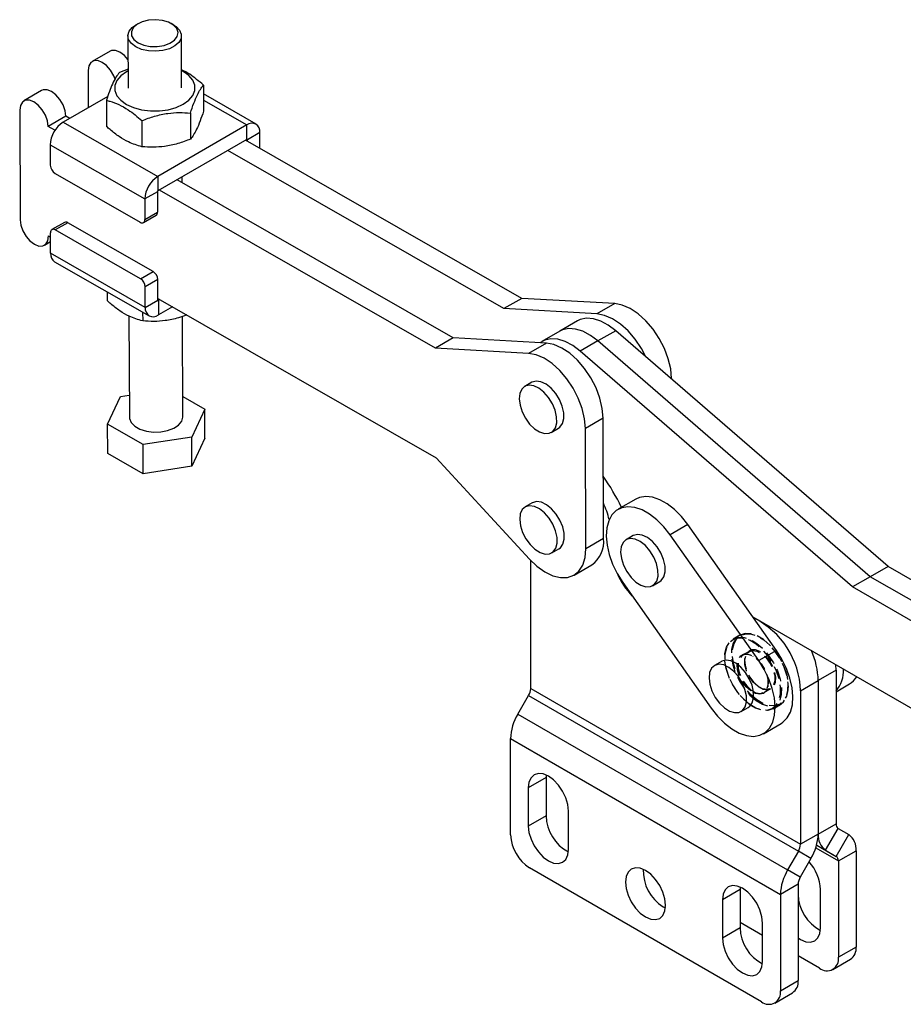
# Model space of a CAD drawing. Extents: x 74 to 804, y 24 to 525.
# Tile 21 of 22: x 501 to 677, y 328 to 525. Entities that reach past the tile are written whole.
import ezdxf

# ---------------------------------------------------------------- set-up
doc = ezdxf.new("R2010")
doc.units = 0
doc.header["$LTSCALE"] = 2
doc.linetypes.add('HIDDEN', pattern=[1.905, 1.27, -0.635])
doc.layers.get('0').update_dxf_attribs({"linetype": 'CONTINUOUS'})

msp = doc.modelspace()

# ---------------------------------------------------------------- linework, layer by layer
at = {"color": 7, "linetype": 'CONTINUOUS'}
for p, q in [((524.523535, 523.738038), (524.049971, 523.459643)), ((531.644202, 523.489233), (531.16849, 523.763927)), ((522.522183, 521.301412), (522.562567, 510.935358)), ((533.229155, 510.976915), (533.188764, 521.342974)), ((518.958291, 518.288451), (515.422757, 516.247431)), ((514.594199, 514.40131), (514.62295, 507.021566)), ((522.548033, 514.666275), (520.823321, 514.055835)), ((505.334699, 510.423719), (501.799165, 508.382699)), ((537.565934, 511.52134), (537.586171, 506.325726)), ((518.497567, 509.258329), (509.633097, 504.140979)), ((518.233178, 508.493978), (518.253422, 503.298359)), ((548.046327, 503.768114), (537.572793, 509.759822)), ((500.970607, 506.536578), (501.055632, 484.713293)), ((534.97579, 505.959483), (534.996028, 500.763868)), ((510.162937, 505.341453), (506.627403, 503.300433)), ((509.633097, 504.140979), (528.489084, 493.35384)), ((510.941277, 504.896175), (510.162937, 505.341453)), ((525.309416, 504.445803), (525.329653, 499.250189)), ((507.995721, 502.517641), (506.627403, 503.300433)), ((546.213894, 503.586155), (528.489084, 493.35384)), ((546.225161, 500.694564), (546.213894, 503.586155)), ((548.818307, 502.082203), (546.319863, 500.639882)), ((548.83079, 498.878847), (548.818307, 502.082203)), ((546.225161, 500.694564), (528.500351, 490.462249)), ((600.960247, 469.056594), (545.942319, 500.531283)), ((546.321135, 500.31457), (546.319863, 500.639882)), ((507.052061, 499.643531), (525.908048, 488.856392)), ((507.052061, 499.643531), (507.067999, 495.55167)), ((597.424713, 467.015574), (542.406785, 498.490262)), ((508.015053, 493.921148), (524.985446, 484.212712)), ((528.489084, 493.35384), (528.500351, 490.462249)), ((587.336656, 461.191862), (532.318727, 492.666551)), ((533.302687, 492.103649), (533.29829, 493.232041)), ((528.406492, 490.298713), (525.908048, 488.856392)), ((528.406492, 490.298713), (528.422437, 486.20684)), ((583.801122, 459.150842), (528.783193, 490.625531)), ((525.908048, 488.856392), (525.923993, 484.764519)), ((525.647805, 484.149147), (528.146249, 485.591468)), ((525.923993, 484.764519), (528.422437, 486.20684)), ((509.894922, 484.188046), (507.396478, 482.745725)), ((510.557287, 484.124476), (508.058843, 482.682155)), ((525.02923, 472.973724), (508.058843, 482.682155)), ((527.527674, 474.416045), (510.557287, 484.124476)), ((506.712427, 481.477147), (507.123752, 481.241836)), ((507.136235, 478.038484), (507.120296, 482.130344)), ((505.883869, 479.631023), (507.127235, 480.348802)), ((525.992222, 467.251337), (507.136235, 478.038484)), ((507.908222, 476.352564), (526.764209, 465.565422)), ((525.02923, 472.973724), (527.527674, 474.416045)), ((528.474728, 472.785523), (525.976284, 471.343202)), ((528.490666, 468.693658), (528.474728, 472.785523)), ((525.992222, 467.251337), (525.976284, 471.343202)), ((518.381752, 470.360862), (518.388615, 468.599338)), ((525.992222, 467.251337), (528.490666, 468.693658)), ((528.489402, 469.01896), (583.886147, 437.327556)), ((528.868218, 468.802249), (528.585375, 468.638968)), ((528.585375, 468.638968), (528.596643, 465.747381)), ((600.960247, 469.056594), (597.424713, 467.015574)), ((619.483704, 468.002566), (600.960247, 469.056594)), ((531.389681, 467.359768), (528.596643, 465.747381)), ((615.948169, 465.961546), (597.424713, 467.015574)), ((619.483704, 468.002566), (615.948169, 465.961546)), ((522.739528, 465.514627), (522.817647, 445.465501)), ((525.457984, 466.312687), (525.464846, 464.551164)), ((533.484227, 445.507061), (533.406466, 465.466255)), ((612.065986, 464.568193), (608.530452, 462.527173)), ((587.336656, 461.191862), (583.801122, 459.150842)), ((605.860112, 460.137834), (587.336656, 461.191862)), ((608.530452, 462.527173), (604.994919, 460.486153)), ((619.670883, 462.613051), (616.135349, 460.57203)), ((673.924653, 415.672905), (619.670883, 462.613051)), ((602.324578, 458.096814), (583.801122, 459.150842)), ((605.860112, 460.137834), (602.324578, 458.096814)), ((616.135349, 460.57203), (612.599816, 458.53101)), ((670.389119, 413.631885), (616.135349, 460.57203)), ((666.853585, 411.590865), (612.599816, 458.53101)), ((630.790359, 452.992525), (630.790017, 453.080295)), ((602.971478, 452.341918), (601.557265, 451.52551)), ((518.484722, 443.972256), (521.074266, 449.534203)), ((521.074266, 449.534203), (522.80074, 449.80462)), ((533.468718, 449.487651), (537.817152, 447.000307)), ((537.817152, 447.000307), (535.227608, 441.43836)), ((537.83968, 441.217139), (537.817152, 447.000307)), ((617.166425, 445.215564), (613.630891, 443.174543)), ((617.259953, 421.209939), (617.166425, 445.215564)), ((525.561393, 439.924335), (518.484722, 443.972256)), ((518.507257, 438.189085), (518.484722, 443.972256)), ((606.848501, 442.359828), (608.262714, 443.176236)), ((613.724419, 419.168919), (613.630891, 443.174543)), ((535.227608, 441.43836), (525.561393, 439.924335)), ((535.250143, 435.655189), (535.227608, 441.43836)), ((537.83968, 441.217139), (535.250143, 435.655189)), ((525.583928, 434.141163), (525.561393, 439.924335)), ((525.583928, 434.141163), (518.507257, 438.189085)), ((583.886147, 437.327556), (602.48413, 417.145117)), ((535.250143, 435.655189), (525.583928, 434.141163)), ((603.065005, 428.336297), (601.650792, 427.519889)), ((623.672403, 429.086322), (620.136869, 427.045302)), ((634.068051, 424.01161), (630.532517, 421.97059)), ((651.687963, 398.965612), (634.068051, 424.01161)), ((623.157456, 421.812923), (621.743243, 420.996516)), ((648.152428, 396.924591), (630.532517, 421.97059)), ((617.259953, 421.209939), (613.724419, 419.168919)), ((606.942029, 418.354207), (608.356242, 419.170615)), ((602.740776, 391.367604), (602.740776, 416.872705)), ((611.37683, 413.938236), (614.912364, 415.979256)), ((673.924653, 415.672905), (670.389119, 413.631885)), ((701.082087, 399.995423), (673.924653, 415.672905)), ((621.073633, 412.489577), (638.693545, 387.443577)), ((627.03448, 411.830833), (628.448692, 412.647241)), ((670.389119, 413.631885), (666.853585, 411.590865)), ((697.800811, 397.807623), (670.389119, 413.631885)), ((695.46413, 395.074527), (666.853585, 411.590865)), ((646.996357, 405.634541), (693.910907, 378.551636)), ((651.687963, 398.965612), (648.152428, 396.924591)), ((640.777366, 396.766925), (639.363153, 395.950518)), ((663.551959, 394.987157), (663.49616, 396.109508)), ((663.551959, 394.987157), (660.016425, 392.946137)), ((663.551959, 394.987157), (663.551959, 364.426136)), ((656.480891, 390.905117), (660.016425, 392.946137)), ((660.016425, 392.946137), (660.016425, 362.385116)), ((663.551959, 390.718042), (666.248317, 392.274616)), ((602.740776, 391.367604), (656.480891, 360.344096)), ((656.480891, 390.905117), (656.480891, 360.344096)), ((600.183585, 386.261975), (602.326562, 389.97372)), ((602.326562, 389.97372), (656.066677, 358.950212)), ((600.183585, 386.261975), (653.9237, 355.238467)), ((644.654391, 386.784835), (646.068604, 387.601242)), ((649.089191, 382.368864), (652.624725, 384.409884)), ((598.733837, 381.383382), (652.473952, 350.359874)), ((598.733837, 362.205598), (598.733837, 381.383382)), ((605.804905, 373.637169), (602.26937, 371.596149)), ((605.82992, 374.13895), (605.804905, 373.637169)), ((605.804905, 373.637169), (605.804905, 366.016121)), ((602.26937, 371.596149), (602.26937, 363.975101)), ((610.283247, 359.348788), (610.283247, 366.969836)), ((605.804905, 366.016121), (602.26937, 363.975101)), ((660.016425, 362.385116), (663.551959, 364.426136)), ((661.466172, 359.180366), (663.966172, 363.510493)), ((663.966172, 363.510493), (666.109149, 362.272977)), ((660.016425, 362.385116), (656.480891, 360.344096)), ((663.60915, 357.94285), (666.109149, 362.272977)), ((656.066677, 358.950212), (653.9237, 355.238467)), ((658.566677, 357.506524), (656.066677, 358.950212)), ((661.466172, 359.180366), (663.60915, 357.94285)), ((664.023363, 357.027207), (667.558897, 359.068228)), ((667.558897, 359.068228), (667.558897, 339.890443)), ((658.566677, 357.506524), (656.4237, 353.794778)), ((664.023363, 357.027207), (664.023363, 337.849423)), ((648.702715, 329.004293), (602.505073, 355.673624)), ((656.4237, 353.794778), (653.9237, 355.238467)), ((644.460077, 351.322013), (640.924542, 349.280993)), ((644.485091, 351.823794), (644.460077, 351.322013)), ((644.460077, 351.322013), (644.460077, 343.700966)), ((656.009486, 352.400894), (652.473952, 350.359874)), ((656.009486, 352.400894), (656.009486, 333.22311)), ((660.487829, 343.700967), (660.487829, 351.322014)), ((640.924542, 349.280993), (640.924542, 341.659945)), ((652.473952, 350.359874), (652.473952, 331.18209)), ((629.139428, 347.918324), (629.585818, 347.689431)), ((644.460077, 343.700966), (640.924542, 341.659945)), ((648.93842, 342.20289), (644.460075, 344.788184)), ((648.938418, 337.033633), (648.938418, 344.654681)), ((667.558897, 339.890443), (664.023363, 337.849423)), ((660.252127, 335.671626), (656.009488, 338.12085)), ((662.918579, 335.407582), (666.454113, 337.448603)), ((652.473952, 331.18209), (656.009486, 333.22311)), ((651.369167, 328.740249), (654.904701, 330.781269))]:
    msp.add_line(p, q, dxfattribs=at)
at = {"color": 8, "linetype": 'CONTINUOUS'}
for p, q in [((537.577597, 508.526812), (546.213894, 503.586155)), ((546.224717, 500.694306), (546.319863, 500.639882)), ((528.585375, 468.638968), (528.490671, 468.693144)), ((630.790017, 453.080295), (630.729374, 453.045287)), ((659.526579, 359.623146), (664.023363, 357.027207)), ((659.70188, 360.198468), (663.60915, 357.94285)), ((659.701975, 360.198816), (661.466172, 359.180366))]:
    msp.add_line(p, q, dxfattribs=at)
at = {"color": 7, "linetype": 'HIDDEN'}
for p, q in [((644.373058, 401.969902), (643.053126, 401.207921)), ((648.467918, 401.518873), (648.373651, 401.573308)), ((646.239574, 398.736654), (644.919641, 397.974673)), ((641.395947, 397.545166), (641.395944, 397.436312)), ((645.355746, 396.892039), (645.355744, 396.783185)), ((647.05329, 397.763156), (646.959026, 397.817589)), ((650.06979, 392.429007), (650.069789, 392.537863)), ((648.372243, 391.557888), (648.46651, 391.503451)), ((649.185959, 390.58439), (650.505892, 391.346371)), ((654.029586, 391.775883), (654.029588, 391.884736)), ((646.957614, 387.802173), (647.051882, 387.747736)), ((651.052475, 387.351142), (652.372407, 388.113123))]:
    msp.add_line(p, q, dxfattribs=at)
at = {"color": 7, "linetype": 'CONTINUOUS', "flags": 128}
for points in [[(524.553724, 519.962709), (525.67301, 519.490954), (526.986025, 519.230396), (528.376114, 519.204177), (529.719747, 519.414626), (530.89754, 519.84306), (531.804847, 520.451395), (532.361044, 521.185578), (532.516717, 521.980375), (532.258026, 522.76517), (531.607959, 523.470232), (530.624282, 524.032908), (529.394391, 524.403197), (528.027574, 524.548211), (526.645274, 524.45505), (525.370316, 524.132), (524.315992, 523.607763), (523.57597, 522.928928), (523.216021, 522.155791), (523.268112, 521.357073), (523.727622, 520.603732), (524.553724, 519.962709)], [(524.084469, 519.144971), (523.206794, 519.807737), (522.673882, 520.582832), (522.525265, 521.412753), (522.771965, 522.235963), (523.395689, 522.991399), (524.049971, 523.459643)], [(531.644202, 523.489233), (532.104895, 523.18539), (532.816821, 522.459704), (533.160785, 521.649651), (533.111285, 520.815311), (532.671977, 520.018567), (531.875459, 519.318504), (530.780789, 518.767051), (529.469165, 518.405105), (528.03786, 518.259502), (526.593031, 518.341038), (525.241833, 518.643681), (524.084469, 519.144971)], [(522.540429, 516.618068), (521.820026, 517.437516), (520.945374, 518.097747), (520.071979, 518.437541), (519.285322, 518.423645), (518.958291, 518.288451)], [(519.973759, 512.720794), (519.703324, 513.398295), (519.074767, 514.480466), (518.284492, 515.396496), (517.40984, 516.056727), (516.536445, 516.396521), (515.749788, 516.382625), (515.126879, 516.016389), (514.728689, 515.333679), (514.594199, 514.40131)], [(522.549215, 514.362053), (522.239062, 514.192284), (521.122124, 513.384473), (520.344847, 512.454893), (519.946208, 511.450167), (519.946197, 510.420666), (520.344821, 509.418009), (521.122082, 508.492489), (522.239003, 507.690506), (523.63959, 507.052271), (525.253602, 506.60979), (527.000111, 506.385258), (528.791532, 506.389928), (530.538041, 506.623562), (532.15206, 507.074457), (533.55266, 507.719989), (534.669597, 508.5278), (535.446875, 509.457371), (535.845514, 510.462105), (535.845525, 511.491606), (535.4469, 512.494256), (534.66964, 513.419783), (533.552712, 514.221771), (533.215802, 514.403611)], [(510.162937, 505.341453), (510.020565, 506.432207), (509.615267, 507.574583), (508.98671, 508.656754), (508.196435, 509.572784), (507.321783, 510.233015), (506.448388, 510.57281), (505.661731, 510.558914), (505.334699, 510.423719)], [(506.627403, 503.300433), (506.485031, 504.391187), (506.079733, 505.533563), (505.451176, 506.615734), (504.660901, 507.531764), (503.786249, 508.191995), (502.912854, 508.531789), (502.126197, 508.517893), (501.503287, 508.151657), (501.105098, 507.468947), (500.970607, 506.536578)], [(501.055632, 484.713293), (501.198004, 483.62253), (501.603302, 482.480159), (502.231859, 481.397984), (503.02214, 480.481953), (503.896786, 479.821727), (504.770181, 479.481932), (505.556838, 479.495828), (506.179747, 479.862061), (506.577937, 480.544775), (506.712427, 481.477147)], [(630.790017, 453.080295), (630.624771, 455.003988), (630.149841, 457.032683), (629.383964, 459.086315), (628.357361, 461.083857), (627.110541, 462.946492), (625.692697, 464.600734), (624.159777, 465.981289), (622.572264, 467.033708), (620.992799, 467.716442), (619.483704, 468.002566)], [(619.670883, 462.613051), (618.185878, 463.730352), (616.684936, 464.532315), (615.220781, 464.990752), (613.844846, 465.089566), (612.605462, 464.825278), (612.065986, 464.568193)], [(625.680994, 457.413124), (624.821827, 459.042837), (623.575007, 460.905471), (622.157163, 462.559714), (620.624242, 463.940269), (619.03673, 464.992687), (617.457265, 465.675421), (615.948169, 465.961546)], [(616.135349, 460.57203), (614.650344, 461.689331), (613.149402, 462.491295), (611.685248, 462.949732), (610.309312, 463.048545), (609.069928, 462.784258), (608.530452, 462.527173)], [(616.135349, 460.57203), (614.650344, 461.689331), (613.149402, 462.491295), (611.685248, 462.949732), (610.309312, 463.048545), (609.069928, 462.784258), (608.530452, 462.527173)], [(612.599816, 458.53101), (611.11481, 459.648311), (609.613868, 460.450275), (608.149714, 460.908711), (606.773778, 461.007525), (605.534394, 460.743238), (604.582443, 460.210537)], [(617.166425, 445.215564), (617.00118, 447.139257), (616.52625, 449.167952), (615.760372, 451.221583), (614.73377, 453.219126), (613.486949, 455.08176), (612.069106, 456.736002), (610.536185, 458.116557), (608.948672, 459.168976), (607.369207, 459.85171), (605.860112, 460.137834)], [(613.630891, 443.174543), (613.465646, 445.098236), (612.990716, 447.126931), (612.224838, 449.180563), (611.198236, 451.178105), (609.951415, 453.04074), (608.533572, 454.694982), (607.000651, 456.075537), (605.413138, 457.127955), (603.833673, 457.810689), (602.324578, 458.096814)], [(601.040529, 446.458622), (601.697418, 445.179819), (602.540125, 444.03176), (603.506152, 443.099588), (604.523851, 442.452442), (605.517746, 442.138319), (606.414124, 442.180507), (607.146504, 442.575882), (607.660569, 443.29513), (607.918193, 444.284894), (607.90027, 445.471772), (607.608129, 446.76774), (607.063435, 448.076684), (606.306588, 449.301523), (605.393719, 450.351418), (604.392531, 451.148494), (603.377277, 451.633655), (602.423255, 451.770903), (601.60122, 451.550062), (600.972138, 450.987511), (600.582666, 450.124972), (600.461688, 449.026415), (600.618178, 447.773326), (601.040529, 446.458622)], [(608.262714, 443.176236), (608.560717, 443.39229), (609.074782, 444.111537), (609.332406, 445.101302), (609.314483, 446.28818), (609.022342, 447.584148), (608.477648, 448.893092), (607.720801, 450.117931), (606.807932, 451.167826), (605.806743, 451.964902), (604.79149, 452.450063), (603.837468, 452.587311), (603.015433, 452.36647), (602.971478, 452.341918)], [(522.817647, 445.465501), (522.845619, 445.15883), (523.18959, 444.348776), (523.901516, 443.623089), (524.9286, 443.035587), (526.194672, 442.629842), (527.605833, 442.435944), (529.05742, 442.468277), (530.441775, 442.724443), (531.656234, 443.185438), (532.610715, 443.817081), (533.234438, 444.572519), (533.481146, 445.395723), (533.484227, 445.507061)], [(634.068051, 424.01161), (632.798753, 425.620681), (631.411623, 427.013529), (629.9539, 428.142716), (628.475226, 428.969791), (627.025952, 429.466587), (625.655431, 429.616189), (624.410338, 429.413504), (623.672403, 429.086322)], [(601.134057, 422.452997), (601.790946, 421.174198), (602.633653, 420.026139), (603.599679, 419.093967), (604.617379, 418.446821), (605.611274, 418.132694), (606.507652, 418.174886), (607.240032, 418.570265), (607.754096, 419.289505), (608.011721, 420.27927), (607.993798, 421.466152), (607.701656, 422.76212), (607.156963, 424.071063), (606.400116, 425.295903), (605.487247, 426.345793), (604.486059, 427.142877), (603.470805, 427.62803), (602.516783, 427.765278), (601.694748, 427.544437), (601.065666, 426.981886), (600.676193, 426.119347), (600.555216, 425.020794), (600.711706, 423.767701), (601.134057, 422.452997)], [(608.356242, 419.170615), (608.654245, 419.386673), (609.168309, 420.105913), (609.425934, 421.095677), (609.408011, 422.282559), (609.115869, 423.578528), (608.571176, 424.887471), (607.814329, 426.11231), (606.90146, 427.162201), (605.900272, 427.959285), (604.885018, 428.444438), (603.930996, 428.581686), (603.108961, 428.360845), (603.065005, 428.336297)], [(630.532517, 421.97059), (629.263219, 423.579661), (627.876089, 424.972508), (626.418366, 426.101695), (624.939692, 426.928771), (623.490418, 427.425567), (622.119897, 427.575169), (620.874804, 427.372484), (619.797537, 426.824407), (618.924781, 425.949611), (618.286258, 424.777877), (617.903711, 423.349117), (617.790167, 421.711978), (617.949493, 419.922214), (618.376263, 418.040772), (619.055944, 416.131725), (619.965391, 414.260081), (621.073633, 412.489577)], [(628.448692, 412.647241), (628.746695, 412.863299), (629.26076, 413.582543), (629.518387, 414.572302), (629.500464, 415.759184), (629.208319, 417.055154), (628.663627, 418.364097), (627.906779, 419.588937), (626.993911, 420.638826), (625.992724, 421.43591), (624.977469, 421.921064), (624.023447, 422.058312), (623.201412, 421.837471), (623.157456, 421.812923)], [(621.226509, 415.929622), (621.883397, 414.650824), (622.726104, 413.502765), (623.692131, 412.570593), (624.70983, 411.923448), (625.703726, 411.60932), (626.600104, 411.651512), (627.332482, 412.046892), (627.846547, 412.766135), (628.104174, 413.755895), (628.086251, 414.942777), (627.794106, 416.238746), (627.249414, 417.547689), (626.492566, 418.772529), (625.579699, 419.822419), (624.578511, 420.619503), (623.563256, 421.104656), (622.609234, 421.241904), (621.787199, 421.021063), (621.158117, 420.458512), (620.768645, 419.595977), (620.647667, 418.49742), (620.804157, 417.244327), (621.226509, 415.929622)], [(602.48413, 417.145117), (603.997732, 415.702016), (605.578922, 414.576605), (607.165308, 413.813294), (608.694296, 413.442194), (610.105554, 413.477958), (611.3434, 413.919163), (612.358989, 414.748411), (613.11225, 415.932972), (613.573459, 417.426116), (613.724419, 419.168919)], [(652.624725, 384.409884), (652.964057, 384.630779), (653.836813, 385.505577), (654.475337, 386.677308), (654.857883, 388.106069), (654.971427, 389.743208), (654.812101, 391.532972), (654.385333, 393.414413), (653.705652, 395.323459), (652.796203, 397.195104), (651.687963, 398.965612)], [(638.846418, 390.883625), (639.503309, 389.604823), (640.346014, 388.456765), (641.312041, 387.524595), (642.329739, 386.87745), (643.323636, 386.563322), (644.220015, 386.605511), (644.952394, 387.000893), (645.466459, 387.720132), (645.724082, 388.709898), (645.706159, 389.89678), (645.414018, 391.192747), (644.869326, 392.50169), (644.112477, 393.726526), (643.199608, 394.776421), (642.19842, 395.573501), (641.183166, 396.058658), (640.229144, 396.195906), (639.407108, 395.975066), (638.778028, 395.412513), (638.388556, 394.549974), (638.267577, 393.451422), (638.424068, 392.198328), (638.846418, 390.883625)], [(638.693545, 387.443577), (639.962843, 385.834503), (641.349969, 384.441658), (642.807692, 383.312473), (644.286368, 382.485397), (645.735644, 381.988599), (647.106161, 381.838998), (648.351256, 382.041684), (649.428523, 382.589758), (650.301279, 383.464557), (650.939803, 384.636288), (651.322349, 386.065049), (651.435893, 387.702188), (651.276567, 389.491952), (650.849799, 391.373392), (650.170118, 393.282439), (649.260669, 395.154084), (648.152428, 396.924591)], [(646.068604, 387.601242), (646.366607, 387.817301), (646.880672, 388.53654), (647.138295, 389.526305), (647.120372, 390.713188), (646.828231, 392.009155), (646.283539, 393.318098), (645.52669, 394.542934), (644.613821, 395.592829), (643.612633, 396.389909), (642.597379, 396.875066), (641.643357, 397.012314), (640.821321, 396.791473), (640.777366, 396.766925)], [(610.283247, 366.969836), (610.146714, 368.246228), (609.746419, 369.593273), (609.109643, 370.919173), (608.279778, 372.13357), (607.313381, 373.153705), (606.276309, 373.910057), (605.239237, 374.351083), (604.27284, 374.446726), (603.442976, 374.19047), (602.806199, 373.599777), (602.405904, 372.714903), (602.26937, 371.596149)], [(602.26937, 363.975101), (602.405904, 362.698709), (602.806199, 361.351666), (603.442976, 360.025765), (604.27284, 358.811368), (605.239237, 357.791233), (606.276309, 357.034881), (607.313381, 356.593855), (608.279778, 356.498212), (609.109643, 356.754468), (609.746419, 357.345162), (610.146714, 358.230034), (610.283247, 359.348788)], [(625.603894, 345.877303), (626.640967, 345.436277), (627.607364, 345.340634), (628.437229, 345.59689), (629.074004, 346.187584), (629.474301, 347.072456), (629.610832, 348.191211), (629.474301, 349.467602), (629.074004, 350.814648), (628.437229, 352.140548), (627.607364, 353.354944), (626.640967, 354.37508), (625.603894, 355.131432), (624.566822, 355.572458), (623.600425, 355.668101), (622.77056, 355.411846), (622.133785, 354.821152), (621.73349, 353.936277), (621.596957, 352.817523), (621.73349, 351.541131), (622.133785, 350.194088), (622.77056, 348.868188), (623.600425, 347.653791), (624.566822, 346.633656), (625.603894, 345.877303)], [(648.938418, 344.654681), (648.801883, 345.931074), (648.40159, 347.278118), (647.764814, 348.604017), (646.93495, 349.818414), (645.968551, 350.83855), (644.931478, 351.594903), (643.894406, 352.035929), (642.92801, 352.131571), (642.098146, 351.875315), (641.46137, 351.284621), (641.061074, 350.399748), (640.924542, 349.280993)], [(656.009488, 341.691326), (656.48089, 341.38706), (657.517962, 340.946034), (658.484361, 340.850389), (659.314226, 341.106646), (659.951001, 341.69734), (660.351295, 342.582213), (660.487829, 343.700967)], [(640.924542, 341.659945), (641.061074, 340.383554), (641.46137, 339.03651), (642.098146, 337.710611), (642.92801, 336.496213), (643.894406, 335.476079), (644.931478, 334.719726), (645.968551, 334.278701), (646.93495, 334.183056), (647.764814, 334.439313), (648.40159, 335.030007), (648.801883, 335.91488), (648.938418, 337.033633)]]:
    msp.add_lwpolyline(points, dxfattribs=at)
at = {"color": 7, "linetype": 'HIDDEN', "flags": 128}
for points in [[(647.647187, 388.981988), (648.913752, 388.226805), (650.153186, 387.813345), (651.303338, 387.762333), (652.306542, 388.076328), (653.112485, 388.739591), (653.680758, 389.718856), (653.982866, 390.965018), (654.003655, 392.4156), (653.742088, 393.997851), (653.21128, 395.632433), (652.437847, 397.23739), (651.460571, 398.732232), (650.328457, 400.042008), (649.098278, 401.101039), (647.831716, 401.856216), (646.592279, 402.26968), (645.442127, 402.320691), (644.438923, 402.006696), (643.632981, 401.343434), (643.064708, 400.364168), (642.762599, 399.118007), (642.74181, 397.667425), (643.003377, 396.085174), (643.534185, 394.450589), (644.307618, 392.845637), (645.284895, 391.350793), (646.417008, 390.041017), (647.647187, 388.981988)], [(647.753561, 389.137406), (646.543883, 390.178786), (645.430641, 391.466731), (644.469654, 392.93666), (643.70911, 394.514866), (643.187146, 396.122208), (642.929938, 397.678091), (642.950383, 399.104492), (643.247455, 400.329887), (643.806259, 401.292828), (644.598771, 401.945037), (645.585249, 402.253802), (646.716235, 402.203639), (647.935013, 401.797067), (649.180467, 401.054474), (650.390144, 400.013094), (651.503387, 398.72515), (652.464377, 397.255219), (653.22492, 395.677014), (653.746881, 394.069671), (654.004089, 392.513788), (653.983644, 391.087387), (653.686572, 389.861992), (653.127772, 388.899048), (652.33526, 388.246843), (651.348778, 387.938079), (650.217792, 387.988241), (648.999014, 388.394812), (647.753561, 389.137406)], [(646.245066, 388.26657), (647.490519, 387.523976), (648.709297, 387.117405), (649.840283, 387.067244), (650.826765, 387.376007), (651.619277, 388.028212), (652.178078, 388.991157), (652.47515, 390.216552), (652.495594, 391.642953), (652.238386, 393.198836), (651.716426, 394.806178), (650.955882, 396.384384), (649.994892, 397.854315), (648.88165, 399.142258), (647.671972, 400.183638), (646.426519, 400.926232), (645.207741, 401.332803), (644.076754, 401.382967), (643.090276, 401.074201), (642.297764, 400.421992), (641.73896, 399.459052), (641.441888, 398.233657), (641.421443, 396.807256), (641.678651, 395.251373), (642.200616, 393.64403), (642.961159, 392.065825), (643.922146, 390.595895), (645.035388, 389.30795), (646.245066, 388.26657)], [(646.327254, 388.220007), (645.097076, 389.279036), (643.964962, 390.588812), (642.987686, 392.083656), (642.214252, 393.688609), (641.683444, 395.323193), (641.421877, 396.905444), (641.442666, 398.356026), (641.744775, 399.602188), (642.313048, 400.581453), (643.118991, 401.244716), (644.122194, 401.558711), (645.272347, 401.507699), (646.511784, 401.094235), (647.778346, 400.339058), (649.008524, 399.280027), (650.140638, 397.970251), (651.117915, 396.475409), (651.891348, 394.870453), (652.422156, 393.23587), (652.683723, 391.653619), (652.662934, 390.203037), (652.360825, 388.956876), (651.792552, 387.97761), (650.98661, 387.314348), (649.983406, 387.000353), (648.833253, 387.051364), (647.59382, 387.464824), (646.327254, 388.220007)], [(646.559471, 390.892365), (645.66771, 391.701292), (644.890645, 392.734467), (644.297319, 393.900095), (643.940452, 395.094603), (643.851754, 396.211851), (644.039107, 397.152565), (644.48586, 397.833164), (645.152321, 398.193171), (645.97927, 398.200598), (646.893232, 397.85478), (647.812992, 397.186456), (648.656831, 396.255001), (649.349764, 395.143182), (649.830228, 393.949785), (650.055527, 392.780849), (650.005643, 391.740245), (649.685007, 390.920434), (649.122115, 390.394254), (648.366973, 390.208462), (647.486687, 390.379567), (646.559471, 390.892365)], [(646.665845, 391.047785), (647.609383, 390.534114), (648.498442, 390.387072), (649.24599, 390.621048), (649.778853, 391.213148), (650.04487, 392.105405), (650.018005, 393.210476), (649.700885, 394.420195), (649.124551, 395.616146), (648.345418, 396.681265), (647.439759, 397.511277), (646.496218, 398.024949), (645.607161, 398.171992), (644.859613, 397.938013), (644.326747, 397.345915), (644.06073, 396.453659), (644.087595, 395.348587), (644.404715, 394.138868), (644.981049, 392.942917), (645.760183, 391.877801), (646.665845, 391.047785)], [(648.067966, 391.7632), (648.995182, 391.250402), (649.875468, 391.079298), (650.63061, 391.26509), (651.193502, 391.791269), (651.514138, 392.611081), (651.564022, 393.651684), (651.338723, 394.82062), (650.858259, 396.014017), (650.165326, 397.125836), (649.321487, 398.057292), (648.401726, 398.725616), (647.487765, 399.071433), (646.660816, 399.064007), (645.994355, 398.704), (645.547602, 398.0234), (645.360248, 397.082686), (645.448946, 395.965438), (645.805814, 394.770931), (646.39914, 393.605302), (647.176205, 392.572127), (648.067966, 391.7632)], [(647.985777, 391.809765), (647.080115, 392.639781), (646.300982, 393.704898), (645.724648, 394.900849), (645.407528, 396.110568), (645.380663, 397.215639), (645.64668, 398.107896), (646.179546, 398.699994), (646.927094, 398.933972), (647.81615, 398.78693), (648.759692, 398.273258), (649.66535, 397.443246), (650.444484, 396.378127), (651.020817, 395.182176), (651.337937, 393.972457), (651.364802, 392.867385), (651.098786, 391.975129), (650.565923, 391.383029), (649.818375, 391.149053), (648.929315, 391.296095), (647.985777, 391.809765)]]:
    msp.add_lwpolyline(points, dxfattribs=at)
at = {"color": 7, "linetype": 'CONTINUOUS'}
for centre, radius, start, end in [((512.660327, 499.414346), 5.612948, 122.63803634, 177.65988552), ((547.227286, 502.334036), 1.610828, 351.00561738, 128.98470693), ((546.262012, 500.649038), 0.058571, 351.00647185, 128.98836878), ((509.114681, 495.650142), 2.049049, 182.75455554, 237.54392986), ((531.51638, 488.62717), 5.613015, 122.6383918, 177.65953006), ((528.610411, 490.290379), 0.204089, 122.63410993, 177.65979731), ((525.349952, 484.666812), 0.582298, 231.24600901, 9.65971644), ((527.7861, 486.122773), 0.641866, 304.13166367, 7.52581646), ((507.694337, 482.228056), 0.582298, 51.24592436, 189.66016908), ((510.170809, 483.580107), 0.66761, 54.62693041, 114.40893866), ((508.946366, 477.847641), 1.820164, 173.98150871, 235.22484278), ((523.929625, 471.244743), 2.049025, 2.75420494, 57.54428046), ((526.428069, 472.687064), 2.049025, 2.75420494, 57.54428046), ((528.548524, 468.684501), 0.058578, 171.0069232, 308.98423804), ((527.583246, 466.9995), 1.610831, 171.00551158, 308.98481277), ((577.415905, 406.183418), 48.336711, 26.09291838, 34.58330774), ((601.230853, 420.805902), 17.65479, 13.74953935, 24.99279162), ((611.576034, 420.618792), 5.714577, 305.72023545, 5.93760633), ((634.154128, 420.572145), 15.533908, 203.79350642, 223.97809311), ((639.774584, 390.421709), 16.713299, 1.657427, 63.82809599), ((644.375219, 392.494139), 15.647736, 1.65526521, 24.19919134), ((658.861498, 394.947085), 6.20225, 319.13482941, 2.40855523), ((664.167687, 395.801985), 4.095284, 300.53436715, 329.0319435), ((599.856843, 391.466121), 2.885615, 328.85627822, 358.04349138), ((608.827602, 381.03857), 10.099654, 148.85628089, 178.04348376), ((614.133899, 366.222226), 8.331545, 181.41752248, 242.27813231), ((664.553278, 364.327597), 1.006157, 174.37963953, 234.30195126), ((606.921661, 362.578191), 8.196298, 182.60549386, 237.39450244), ((649.922668, 362.729925), 10.099645, 328.85627388, 358.04350099), ((663.521042, 362.040227), 3.521547, 174.37962211, 234.30195765), ((664.054278, 359.413115), 3.521549, 354.37965061, 54.30195054), ((653.596958, 360.442613), 2.885615, 328.85627822, 358.04349138), ((663.022043, 357.125746), 1.006157, 354.37966482, 54.30194087), ((633.609572, 355.096409), 8.456186, 178.21152052, 238.08746648), ((662.567718, 350.015062), 10.099654, 148.85628089, 178.04348376), ((651.635052, 350.866141), 8.864507, 2.94783923, 42.3836444), ((658.89342, 352.302376), 2.885617, 148.85628651, 178.04347598), ((664.338482, 350.574403), 8.331543, 181.41751786, 242.2781353), ((652.78907, 343.90707), 8.331543, 181.41751786, 242.2781353), ((664.928251, 339.609807), 2.645573, 305.22300215, 6.08926019), ((661.724298, 337.47648), 2.329117, 230.79678415, 9.2139676), ((653.455196, 332.907927), 2.573662, 304.27788661, 7.03437573), ((650.174887, 330.809147), 2.329117, 230.79678415, 9.2139676)]:
    msp.add_arc(centre, radius, start, end, dxfattribs=at)
for points, knots in [([(520.823321, 514.055835), (520.597807, 513.756076), (520.141888, 513.150057), (519.467978, 511.839438), (518.825041, 510.258551), (518.431667, 509.085751), (518.233178, 508.493978)], [0, 0, 0, 0, 0.26460257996, 0.53494253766, 0.76534058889, 1, 1, 1, 1]), ([(537.565934, 511.52134), (536.663706, 512.301205), (535.230115, 513.540368), (533.759981, 514.307003), (533.215072, 514.591158)], [0, 0, 0, 0, 0.6293473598, 1, 1, 1, 1]), ([(534.97579, 505.959483), (535.19988, 506.625179), (535.652918, 507.971005), (536.325768, 509.55229), (536.970255, 510.735918), (537.366165, 511.257938), (537.565934, 511.52134)], [0, 0, 0, 0, 0.2646026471, 0.5349426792, 0.765340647, 1, 1, 1, 1]), ([(518.233178, 508.493978), (518.471198, 508.433657), (519.290779, 508.225952), (520.741512, 507.689294), (522.901945, 506.498445), (524.40788, 505.214465), (525.309416, 504.445803)], [0, 0, 0, 0, 0.1033344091, 0.3558139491, 0.6143546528, 1, 1, 1, 1]), ([(525.309416, 504.445803), (526.147667, 504.760147), (527.842347, 505.395652), (530.354864, 505.924497), (532.75796, 506.102067), (534.232011, 506.0073), (534.97579, 505.959483)], [0, 0, 0, 0, 0.2646021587, 0.534942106, 0.7653400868, 1, 1, 1, 1]), ([(537.586171, 506.325726), (537.362083, 505.66003), (536.909048, 504.314204), (536.236179, 502.732922), (535.59171, 501.549291), (535.195798, 501.02727), (534.996028, 500.763868)], [0, 0, 0, 0, 0.2646026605, 0.5349422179, 0.7653406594, 1, 1, 1, 1]), ([(525.329653, 499.250189), (524.430095, 499.511874), (522.94247, 499.94463), (520.78236, 501.21937), (519.328507, 502.341608), (518.49203, 503.086014), (518.253422, 503.298359)], [0, 0, 0, 0, 0.38564329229, 0.63774916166, 0.89666659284, 1, 1, 1, 1]), ([(534.996028, 500.763868), (534.157776, 500.449524), (532.463097, 499.81402), (529.95058, 499.285175), (527.547484, 499.107605), (526.073433, 499.202371), (525.329653, 499.250189)], [0, 0, 0, 0, 0.2646021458, 0.5349420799, 0.7653400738, 1, 1, 1, 1]), ([(525.464846, 464.551164), (524.565286, 464.812851), (523.07766, 465.245608), (520.91755, 466.520345), (519.4637, 467.642588), (518.627223, 468.386994), (518.388615, 468.599338)], [0, 0, 0, 0, 0.3856442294, 0.6377491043, 0.8966665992, 1, 1, 1, 1]), ([(534.211294, 465.745577), (533.67719, 465.548445), (532.28558, 465.034818), (530.084931, 464.589783), (527.682877, 464.407715), (526.208693, 464.503056), (525.464846, 464.551164)], [0, 0, 0, 0, 0.18630953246, 0.48543065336, 0.74035751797, 1, 1, 1, 1])]:
    msp.add_open_spline(points, degree=3, knots=knots, dxfattribs=at)

doc.saveas('drawing.dxf')
